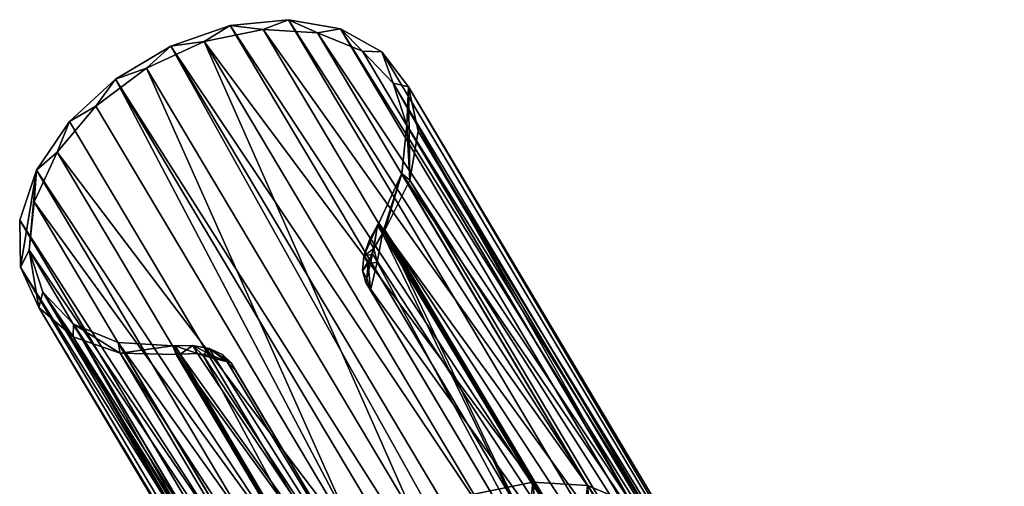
# Model space of a CAD drawing. Header units: millimetres. Extents: x -713 to 1341, y -408 to 116.
# Tile 8 of 107: x -713 to -587, y 56 to 116. Entities that reach past the tile are written whole.
import ezdxf

# ---------------------------------------------------------------- set-up
doc = ezdxf.new("R2010")
doc.units = ezdxf.units.MM
doc.header["$LTSCALE"] = 25.4
doc.layers.get('0').update_dxf_attribs({"true_color": 0xff5454})

# ---------------------------------------------------------------- blocks, each defined once
blk = doc.blocks.new('EYE-SUPER-6492-6498-6505.STL')
at = {"color": 0}
mesh = blk.add_polyface(dxfattribs=at)
corners = [(-710.17, 79.28, 158.38), (-711.39, 86.58, 151.02), (-712.51, 84.39, 152.42), (-709.67, 81.22, 156.88), (-705.8, 75.53, 164.22), (-705.76, 77.15, 162.75), (-699.79, 73.46, 169.4), (-700.05, 74.79, 168.04), (-693.09, 74.37, 172.23), (-692.68, 73.27, 173.46), (-692.78, 74.39, 172.38), (-692.14, 73.33, 173.7), (-666.38, 88.7, 173.69), (-666.84, 90.02, 172.21), (-667.01, 89.76, 172.36), (-663.92, 96.34, 168.01), (-666.07, 89.14, 173.45), (-662.86, 95.49, 169.37), (-663.28, 102.49, 162.72), (-663.06, 107.38, 158.35), (-661.83, 101.76, 164.19), (-710.47, 96.78, 142.16), (-712.61, 90.4, 146.84), (-710.76, 92.73, 145.72), (-707.83, 99.05, 141.52), (-706.27, 102.96, 138.79), (-702.9, 104.93, 138.82), (-700.39, 108.39, 137.02), (-696.45, 109.79, 137.89), (-693.35, 112.59, 137.02), (-689.1, 113.16, 138.81), (-685.77, 115.19, 138.78), (-681.58, 114.71, 141.51), (-678.34, 115.95, 142.14), (-674.63, 114.28, 145.7), (-671.7, 114.8, 146.82), (-668.92, 111.92, 150.99), (-666.46, 111.86, 152.39), (-665.01, 107.86, 156.85)]
mesh.append_faces([[corners[k] for k in face] for face in [(10, 9, 11), (12, 13, 14), (19, 17, 20), (2, 21, 22)]], dxfattribs={"vtx0": -1, "color": 0})
mesh.append_faces([[corners[k] for k in face] for face in [(0, 1, 2), (1, 0, 3), (3, 4, 5), (5, 6, 7), (7, 6, 8), (8, 9, 10), (13, 12, 15), (15, 17, 18), (21, 24, 25), (25, 26, 27), (27, 28, 29), (29, 30, 31), (31, 32, 33), (33, 34, 35), (35, 36, 37), (37, 38, 19)]], dxfattribs={"vtx0": -1, "vtx1": -1, "color": 0})
mesh.append_faces([[corners[k] for k in face] for face in [(18, 17, 19), (21, 2, 1)]], dxfattribs={"vtx0": -1, "vtx1": -1, "vtx2": -1, "color": 0})
mesh.append_faces([[corners[k] for k in face] for face in [(3, 0, 4), (5, 4, 6), (8, 6, 9), (15, 12, 16), (15, 16, 17), (21, 1, 23), (21, 23, 24), (25, 24, 26), (27, 26, 28), (29, 28, 30), (31, 30, 32), (33, 32, 34), (35, 34, 36), (37, 36, 38), (19, 38, 18)]], dxfattribs={"vtx0": -1, "vtx2": -1, "color": 0})
mesh = blk.add_polyface(dxfattribs=at)
corners = [(-685.77, 115.19, 138.78), (-603.61, -9.47, 5.45), (-611.05, -10.23, 2.08), (-678.34, 115.95, 142.14)]
mesh.append_faces([[corners[k] for k in face] for face in [(0, 1, 2), (1, 0, 3)]], dxfattribs={"vtx0": -1, "color": 0})
mesh = blk.add_polyface(dxfattribs=at)
corners = [(-678.34, 115.95, 142.14), (-596.98, -10.62, 10.12), (-603.61, -9.47, 5.45), (-671.7, 114.8, 146.82)]
mesh.append_faces([[corners[k] for k in face] for face in [(0, 1, 2), (1, 0, 3)]], dxfattribs={"vtx0": -1, "color": 0})
mesh = blk.add_polyface(dxfattribs=at)
corners = [(-693.35, 112.59, 137.02), (-611.05, -10.23, 2.08), (-618.62, -12.83, 0.32), (-685.77, 115.19, 138.78)]
mesh.append_faces([[corners[k] for k in face] for face in [(0, 1, 2), (1, 0, 3)]], dxfattribs={"vtx0": -1, "color": 0})
mesh = blk.add_polyface(dxfattribs=at)
corners = [(-647.21, 57.01, 78.63), (-689.1, 113.16, 138.81), (-654.73, 55.47, 75.93), (-681.58, 114.71, 141.51)]
mesh.append_faces([[corners[k] for k in face] for face in [(0, 1, 2), (1, 0, 3)]], dxfattribs={"vtx0": -1, "color": 0})
mesh = blk.add_polyface(dxfattribs=at)
corners = [(-640.25, 56.59, 82.82), (-681.58, 114.71, 141.51), (-647.21, 57.01, 78.63), (-674.63, 114.28, 145.7)]
mesh.append_faces([[corners[k] for k in face] for face in [(0, 1, 2), (1, 0, 3)]], dxfattribs={"vtx0": -1, "color": 0})
mesh = blk.add_polyface(dxfattribs=at)
corners = [(-634.54, 54.22, 88.11), (-674.63, 114.28, 145.7), (-640.25, 56.59, 82.82), (-668.92, 111.92, 150.99)]
mesh.append_faces([[corners[k] for k in face] for face in [(0, 1, 2), (1, 0, 3)]], dxfattribs={"vtx0": -1, "color": 0})
mesh = blk.add_polyface(dxfattribs=at)
corners = [(-671.7, 114.8, 146.82), (-591.73, -13.56, 15.69), (-596.98, -10.62, 10.12), (-666.46, 111.86, 152.39)]
mesh.append_faces([[corners[k] for k in face] for face in [(0, 1, 2), (1, 0, 3)]], dxfattribs={"vtx0": -1, "color": 0})
mesh = blk.add_polyface(dxfattribs=at)
corners = [(-662.08, 52.1, 75.01), (-689.1, 113.16, 138.81), (-696.45, 109.79, 137.89), (-654.73, 55.47, 75.93)]
mesh.append_faces([[corners[k] for k in face] for face in [(0, 1, 2), (1, 0, 3)]], dxfattribs={"vtx0": -1, "color": 0})
mesh = blk.add_polyface(dxfattribs=at)
corners = [(-622.25, -14.75, 0.1), (-700.39, 108.39, 137.02), (-693.35, 112.59, 137.02)]
mesh.append_faces([[corners[k] for k in face] for face in [(0, 1, 2)]], dxfattribs={"color": 0})
mesh = blk.add_polyface(dxfattribs=at)
corners = [(-618.62, -12.83, 0.32), (-622.25, -14.75, 0.1), (-693.35, 112.59, 137.02)]
mesh.append_faces([[corners[k] for k in face] for face in [(0, 1, 2)]], dxfattribs={"color": 0})
mesh = blk.add_polyface(dxfattribs=at)
corners = [(-665.01, 107.86, 156.85), (-634.54, 54.22, 88.11), (-630.63, 50.16, 93.97), (-668.92, 111.92, 150.99)]
mesh.append_faces([[corners[k] for k in face] for face in [(0, 1, 2), (1, 0, 3)]], dxfattribs={"vtx0": -1, "color": 0})
mesh = blk.add_polyface(dxfattribs=at)
corners = [(-591.73, -13.56, 15.69), (-663.06, 107.38, 158.35), (-588.34, -18.04, 21.66), (-666.46, 111.86, 152.39)]
mesh.append_faces([[corners[k] for k in face] for face in [(0, 1, 2), (1, 0, 3)]], dxfattribs={"vtx0": -1, "color": 0})
mesh = blk.add_polyface(dxfattribs=at)
corners = [(-668.53, 47.24, 75.94), (-696.45, 109.79, 137.89), (-702.9, 104.93, 138.82), (-662.08, 52.1, 75.01)]
mesh.append_faces([[corners[k] for k in face] for face in [(0, 1, 2), (1, 0, 3)]], dxfattribs={"vtx0": -1, "color": 0})
mesh = blk.add_polyface(dxfattribs=at)
corners = [(-700.39, 108.39, 137.02), (-631.54, -22.46, 2.09), (-706.27, 102.96, 138.79), (-625.66, -17.03, 0.33)]
mesh.append_faces([[corners[k] for k in face] for face in [(0, 1, 2), (1, 0, 3)]], dxfattribs={"vtx0": -1, "color": 0})
mesh = blk.add_polyface(dxfattribs=at)
corners = [(-622.25, -14.75, 0.1), (-625.66, -17.03, 0.33), (-700.39, 108.39, 137.02)]
mesh.append_faces([[corners[k] for k in face] for face in [(0, 1, 2)]], dxfattribs={"color": 0})
mesh = blk.add_polyface(dxfattribs=at)
corners = [(-663.28, 102.49, 162.72), (-630.63, 50.16, 93.97), (-628.91, 44.8, 99.84), (-665.01, 107.86, 156.85)]
mesh.append_faces([[corners[k] for k in face] for face in [(0, 1, 2), (1, 0, 3)]], dxfattribs={"vtx0": -1, "color": 0})
mesh = blk.add_polyface(dxfattribs=at)
corners = [(-588.34, -18.04, 21.66), (-661.83, 101.76, 164.19), (-587.1, -23.67, 27.49), (-663.06, 107.38, 158.35)]
mesh.append_faces([[corners[k] for k in face] for face in [(0, 1, 2), (1, 0, 3)]], dxfattribs={"vtx0": -1, "color": 0})
mesh = blk.add_polyface(dxfattribs=at)
corners = [(-668.53, 47.24, 75.94), (-707.83, 99.05, 141.52), (-673.46, 41.36, 78.64), (-702.9, 104.93, 138.82)]
mesh.append_faces([[corners[k] for k in face] for face in [(0, 1, 2), (1, 0, 3)]], dxfattribs={"vtx0": -1, "color": 0})
mesh = blk.add_polyface(dxfattribs=at)
corners = [(-710.47, 96.78, 142.16), (-631.54, -22.46, 2.09), (-635.74, -28.64, 5.47), (-706.27, 102.96, 138.79)]
mesh.append_faces([[corners[k] for k in face] for face in [(0, 1, 2), (1, 0, 3)]], dxfattribs={"vtx0": -1, "color": 0})
mesh = blk.add_polyface(dxfattribs=at)
corners = [(-663.92, 96.34, 168.01), (-628.91, 44.8, 99.84), (-629.54, 38.65, 105.13), (-663.28, 102.49, 162.72)]
mesh.append_faces([[corners[k] for k in face] for face in [(0, 1, 2), (1, 0, 3)]], dxfattribs={"vtx0": -1, "color": 0})
mesh = blk.add_polyface(dxfattribs=at)
corners = [(-587.1, -23.67, 27.49), (-662.86, 95.49, 169.37), (-588.14, -29.93, 32.68), (-661.83, 101.76, 164.19)]
mesh.append_faces([[corners[k] for k in face] for face in [(0, 1, 2), (1, 0, 3)]], dxfattribs={"vtx0": -1, "color": 0})
mesh = blk.add_polyface(dxfattribs=at)
corners = [(-673.46, 41.36, 78.64), (-710.76, 92.73, 145.72), (-676.38, 35.03, 82.84), (-707.83, 99.05, 141.52)]
mesh.append_faces([[corners[k] for k in face] for face in [(0, 1, 2), (1, 0, 3)]], dxfattribs={"vtx0": -1, "color": 0})
mesh = blk.add_polyface(dxfattribs=at)
corners = [(-712.61, 90.4, 146.84), (-635.74, -28.64, 5.47), (-637.88, -35.02, 10.15), (-710.47, 96.78, 142.16)]
mesh.append_faces([[corners[k] for k in face] for face in [(0, 1, 2), (1, 0, 3)]], dxfattribs={"vtx0": -1, "color": 0})
mesh = blk.add_polyface(dxfattribs=at)
corners = [(-666.84, 90.02, 172.21), (-629.54, 38.65, 105.13), (-632.47, 32.33, 109.34), (-663.92, 96.34, 168.01)]
mesh.append_faces([[corners[k] for k in face] for face in [(0, 1, 2), (1, 0, 3)]], dxfattribs={"vtx0": -1, "color": 0})
mesh = blk.add_polyface(dxfattribs=at)
corners = [(-588.14, -29.93, 32.68), (-666.07, 89.14, 173.45), (-591.34, -36.28, 36.75), (-662.86, 95.49, 169.37)]
mesh.append_faces([[corners[k] for k in face] for face in [(0, 1, 2), (1, 0, 3)]], dxfattribs={"vtx0": -1, "color": 0})
mesh = blk.add_polyface(dxfattribs=at)
corners = [(-676.38, 35.03, 82.84), (-711.39, 86.58, 151.02), (-677.01, 28.89, 88.14), (-710.76, 92.73, 145.72)]
mesh.append_faces([[corners[k] for k in face] for face in [(0, 1, 2), (1, 0, 3)]], dxfattribs={"vtx0": -1, "color": 0})
mesh = blk.add_polyface(dxfattribs=at)
corners = [(-712.51, 84.39, 152.42), (-637.88, -35.02, 10.15), (-637.78, -41.03, 15.72), (-712.61, 90.4, 146.84)]
mesh.append_faces([[corners[k] for k in face] for face in [(0, 1, 2), (1, 0, 3)]], dxfattribs={"vtx0": -1, "color": 0})
mesh = blk.add_polyface(dxfattribs=at)
corners = [(-667.01, 89.76, 172.36), (-668.76, 85.8, 172.9), (-668.08, 87.82, 173)]
mesh.append_faces([[corners[k] for k in face] for face in [(0, 1, 2)]], dxfattribs={"color": 0})
mesh = blk.add_polyface(dxfattribs=at)
corners = [(-667.01, 89.76, 172.36), (-667.63, 86.06, 171.76), (-668.76, 85.8, 172.9)]
mesh.append_faces([[corners[k] for k in face] for face in [(0, 1, 2)]], dxfattribs={"color": 0})
mesh = blk.add_polyface(dxfattribs=at)
corners = [(-667.48, 86.81, 174.26), (-667.01, 89.76, 172.36), (-668.08, 87.82, 173), (-666.38, 88.7, 173.69)]
mesh.append_faces([[corners[k] for k in face] for face in [(0, 1, 2), (1, 0, 3)]], dxfattribs={"vtx0": -1, "color": 0})
mesh = blk.add_polyface(dxfattribs=at)
corners = [(-667.01, 89.76, 172.36), (-632.47, 32.33, 109.34), (-667.63, 86.06, 171.76)]
mesh.append_faces([[corners[k] for k in face] for face in [(0, 1, 2)]], dxfattribs={"color": 0})
mesh = blk.add_polyface(dxfattribs=at)
corners = [(-666.84, 90.02, 172.21), (-632.47, 32.33, 109.34), (-667.01, 89.76, 172.36)]
mesh.append_faces([[corners[k] for k in face] for face in [(0, 1, 2)]], dxfattribs={"color": 0})
mesh = blk.add_polyface(dxfattribs=at)
corners = [(-666.07, 89.14, 173.45), (-666.38, 88.7, 173.69), (-639.88, 34.46, 120.89)]
mesh.append_faces([[corners[k] for k in face] for face in [(0, 1, 2)]], dxfattribs={"color": 0})
mesh = blk.add_polyface(dxfattribs=at)
corners = [(-666.07, 89.14, 173.45), (-639.88, 34.46, 120.89), (-591.34, -36.28, 36.75)]
mesh.append_faces([[corners[k] for k in face] for face in [(0, 1, 2)]], dxfattribs={"color": 0})
mesh = blk.add_polyface(dxfattribs=at)
corners = [(-666.38, 88.7, 173.69), (-667.48, 86.81, 174.26), (-667.04, 85.05, 173.01)]
mesh.append_faces([[corners[k] for k in face] for face in [(0, 1, 2)]], dxfattribs={"color": 0})
mesh = blk.add_polyface(dxfattribs=at)
corners = [(-666.38, 88.7, 173.69), (-667.04, 85.05, 173.01), (-639.88, 34.46, 120.89)]
mesh.append_faces([[corners[k] for k in face] for face in [(0, 1, 2)]], dxfattribs={"color": 0})
mesh = blk.add_polyface(dxfattribs=at)
corners = [(-667.48, 86.81, 174.26), (-668.76, 85.8, 172.9), (-668.18, 84.82, 174.11), (-668.08, 87.82, 173)]
mesh.append_faces([[corners[k] for k in face] for face in [(0, 1, 2), (1, 0, 3)]], dxfattribs={"vtx0": -1, "color": 0})
mesh = blk.add_polyface(dxfattribs=at)
corners = [(-667.48, 86.81, 174.26), (-668.18, 84.82, 174.11), (-667.04, 85.05, 173.01)]
mesh.append_faces([[corners[k] for k in face] for face in [(0, 1, 2)]], dxfattribs={"color": 0})
mesh = blk.add_polyface(dxfattribs=at)
corners = [(-677.01, 28.89, 88.14), (-709.67, 81.22, 156.88), (-675.29, 23.52, 94), (-711.39, 86.58, 151.02)]
mesh.append_faces([[corners[k] for k in face] for face in [(0, 1, 2), (1, 0, 3)]], dxfattribs={"vtx0": -1, "color": 0})
mesh = blk.add_polyface(dxfattribs=at)
corners = [(-667.63, 86.06, 171.76), (-668.47, 82.44, 170.96), (-668.91, 83.93, 172.15)]
mesh.append_faces([[corners[k] for k in face] for face in [(0, 1, 2)]], dxfattribs={"color": 0})
mesh = blk.add_polyface(dxfattribs=at)
corners = [(-667.63, 86.06, 171.76), (-668.91, 83.93, 172.15), (-668.76, 85.8, 172.9)]
mesh.append_faces([[corners[k] for k in face] for face in [(0, 1, 2)]], dxfattribs={"color": 0})
mesh = blk.add_polyface(dxfattribs=at)
corners = [(-668.18, 84.82, 174.11), (-668.91, 83.93, 172.15), (-668.34, 82.98, 173.34), (-668.76, 85.8, 172.9)]
mesh.append_faces([[corners[k] for k in face] for face in [(0, 1, 2), (1, 0, 3)]], dxfattribs={"vtx0": -1, "color": 0})
mesh = blk.add_polyface(dxfattribs=at)
corners = [(-667.63, 86.06, 171.76), (-632.47, 32.33, 109.34), (-668.47, 82.44, 170.96)]
mesh.append_faces([[corners[k] for k in face] for face in [(0, 1, 2)]], dxfattribs={"color": 0})
mesh = blk.add_polyface(dxfattribs=at)
corners = [(-710.17, 79.28, 158.38), (-637.78, -41.03, 15.72), (-635.44, -46.14, 21.69), (-712.51, 84.39, 152.42)]
mesh.append_faces([[corners[k] for k in face] for face in [(0, 1, 2), (1, 0, 3)]], dxfattribs={"vtx0": -1, "color": 0})
mesh = blk.add_polyface(dxfattribs=at)
corners = [(-668.18, 84.82, 174.11), (-668.34, 82.98, 173.34), (-667.9, 81.49, 172.15)]
mesh.append_faces([[corners[k] for k in face] for face in [(0, 1, 2)]], dxfattribs={"color": 0})
mesh = blk.add_polyface(dxfattribs=at)
corners = [(-667.04, 85.05, 173.01), (-668.18, 84.82, 174.11), (-667.9, 81.49, 172.15)]
mesh.append_faces([[corners[k] for k in face] for face in [(0, 1, 2)]], dxfattribs={"color": 0})
mesh = blk.add_polyface(dxfattribs=at)
corners = [(-667.04, 85.05, 173.01), (-667.9, 81.49, 172.15), (-639.88, 34.46, 120.89)]
mesh.append_faces([[corners[k] for k in face] for face in [(0, 1, 2)]], dxfattribs={"color": 0})
mesh = blk.add_polyface(dxfattribs=at)
corners = [(-668.34, 82.98, 173.34), (-668.47, 82.44, 170.96), (-667.9, 81.49, 172.15), (-668.91, 83.93, 172.15)]
mesh.append_faces([[corners[k] for k in face] for face in [(0, 1, 2), (1, 0, 3)]], dxfattribs={"vtx0": -1, "color": 0})
mesh = blk.add_polyface(dxfattribs=at)
corners = [(-668.47, 82.44, 170.96), (-632.47, 32.33, 109.34), (-640.45, 35.41, 119.7)]
mesh.append_faces([[corners[k] for k in face] for face in [(0, 1, 2)]], dxfattribs={"color": 0})
mesh = blk.add_polyface(dxfattribs=at)
corners = [(-667.9, 81.49, 172.15), (-640.45, 35.41, 119.7), (-639.88, 34.46, 120.89), (-668.47, 82.44, 170.96)]
mesh.append_faces([[corners[k] for k in face] for face in [(0, 1, 2), (1, 0, 3)]], dxfattribs={"vtx0": -1, "color": 0})
mesh = blk.add_polyface(dxfattribs=at)
corners = [(-675.29, 23.52, 94), (-705.76, 77.15, 162.75), (-671.38, 19.46, 99.87), (-709.67, 81.22, 156.88)]
mesh.append_faces([[corners[k] for k in face] for face in [(0, 1, 2), (1, 0, 3)]], dxfattribs={"vtx0": -1, "color": 0})
mesh = blk.add_polyface(dxfattribs=at)
corners = [(-705.8, 75.53, 164.22), (-635.44, -46.14, 21.69), (-631.07, -49.89, 27.52), (-710.17, 79.28, 158.38)]
mesh.append_faces([[corners[k] for k in face] for face in [(0, 1, 2), (1, 0, 3)]], dxfattribs={"vtx0": -1, "color": 0})
mesh = blk.add_polyface(dxfattribs=at)
corners = [(-705.76, 77.15, 162.75), (-665.67, 17.1, 105.16), (-671.38, 19.46, 99.87), (-700.05, 74.79, 168.04)]
mesh.append_faces([[corners[k] for k in face] for face in [(0, 1, 2), (1, 0, 3)]], dxfattribs={"vtx0": -1, "color": 0})
mesh = blk.add_polyface(dxfattribs=at)
corners = [(-625.07, -51.96, 32.7), (-705.8, 75.53, 164.22), (-631.07, -49.89, 27.52), (-699.79, 73.46, 169.4)]
mesh.append_faces([[corners[k] for k in face] for face in [(0, 1, 2), (1, 0, 3)]], dxfattribs={"vtx0": -1, "color": 0})
mesh = blk.add_polyface(dxfattribs=at)
corners = [(-700.05, 74.79, 168.04), (-658.72, 16.67, 109.35), (-665.67, 17.1, 105.16), (-693.09, 74.37, 172.23)]
mesh.append_faces([[corners[k] for k in face] for face in [(0, 1, 2), (1, 0, 3)]], dxfattribs={"vtx0": -1, "color": 0})
mesh = blk.add_polyface(dxfattribs=at)
corners = [(-692.78, 74.39, 172.38), (-658.72, 16.67, 109.35), (-693.09, 74.37, 172.23)]
mesh.append_faces([[corners[k] for k in face] for face in [(0, 1, 2)]], dxfattribs={"color": 0})
mesh = blk.add_polyface(dxfattribs=at)
corners = [(-690.56, 74.41, 173.02), (-689.23, 73.17, 171.78), (-692.78, 74.39, 172.38)]
mesh.append_faces([[corners[k] for k in face] for face in [(0, 1, 2)]], dxfattribs={"color": 0})
mesh = blk.add_polyface(dxfattribs=at)
corners = [(-692.14, 73.33, 173.7), (-690.56, 74.41, 173.02), (-692.78, 74.39, 172.38), (-689.96, 73.4, 174.27)]
mesh.append_faces([[corners[k] for k in face] for face in [(0, 1, 2), (1, 0, 3)]], dxfattribs={"vtx0": -1, "color": 0})
mesh = blk.add_polyface(dxfattribs=at)
corners = [(-692.78, 74.39, 172.38), (-689.23, 73.17, 171.78), (-658.72, 16.67, 109.35)]
mesh.append_faces([[corners[k] for k in face] for face in [(0, 1, 2)]], dxfattribs={"color": 0})
mesh = blk.add_polyface(dxfattribs=at)
corners = [(-690.56, 74.41, 173.02), (-688.46, 74.05, 172.91), (-689.23, 73.17, 171.78)]
mesh.append_faces([[corners[k] for k in face] for face in [(0, 1, 2)]], dxfattribs={"color": 0})
mesh = blk.add_polyface(dxfattribs=at)
corners = [(-690.56, 74.41, 173.02), (-687.87, 73.08, 174.12), (-688.46, 74.05, 172.91), (-689.96, 73.4, 174.27)]
mesh.append_faces([[corners[k] for k in face] for face in [(0, 1, 2), (1, 0, 3)]], dxfattribs={"vtx0": -1, "color": 0})
mesh = blk.add_polyface(dxfattribs=at)
corners = [(-688.46, 74.05, 172.91), (-685.65, 72.2, 170.98), (-689.23, 73.17, 171.78)]
mesh.append_faces([[corners[k] for k in face] for face in [(0, 1, 2)]], dxfattribs={"color": 0})
mesh = blk.add_polyface(dxfattribs=at)
corners = [(-688.46, 74.05, 172.91), (-686.74, 73.3, 172.17), (-685.65, 72.2, 170.98)]
mesh.append_faces([[corners[k] for k in face] for face in [(0, 1, 2)]], dxfattribs={"color": 0})
mesh = blk.add_polyface(dxfattribs=at)
corners = [(-688.46, 74.05, 172.91), (-686.17, 72.34, 173.35), (-686.74, 73.3, 172.17), (-687.87, 73.08, 174.12)]
mesh.append_faces([[corners[k] for k in face] for face in [(0, 1, 2), (1, 0, 3)]], dxfattribs={"vtx0": -1, "color": 0})
mesh = blk.add_polyface(dxfattribs=at)
corners = [(-617.95, -52.15, 36.77), (-699.79, 73.46, 169.4), (-625.07, -51.96, 32.7), (-692.68, 73.27, 173.46)]
mesh.append_faces([[corners[k] for k in face] for face in [(0, 1, 2), (1, 0, 3)]], dxfattribs={"vtx0": -1, "color": 0})
mesh = blk.add_polyface(dxfattribs=at)
corners = [(-692.14, 73.33, 173.7), (-692.68, 73.27, 173.46), (-657.06, 24.21, 120.9)]
mesh.append_faces([[corners[k] for k in face] for face in [(0, 1, 2)]], dxfattribs={"color": 0})
mesh = blk.add_polyface(dxfattribs=at)
corners = [(-692.68, 73.27, 173.46), (-617.95, -52.15, 36.77), (-657.06, 24.21, 120.9)]
mesh.append_faces([[corners[k] for k in face] for face in [(0, 1, 2)]], dxfattribs={"color": 0})
mesh = blk.add_polyface(dxfattribs=at)
corners = [(-689.96, 73.4, 174.27), (-692.14, 73.33, 173.7), (-657.06, 24.21, 120.9)]
mesh.append_faces([[corners[k] for k in face] for face in [(0, 1, 2)]], dxfattribs={"color": 0})
mesh = blk.add_polyface(dxfattribs=at)
corners = [(-689.96, 73.4, 174.27), (-657.06, 24.21, 120.9), (-687.87, 73.08, 174.12)]
mesh.append_faces([[corners[k] for k in face] for face in [(0, 1, 2)]], dxfattribs={"color": 0})
mesh = blk.add_polyface(dxfattribs=at)
corners = [(-689.23, 73.17, 171.78), (-685.65, 72.2, 170.98), (-657.62, 25.16, 119.72)]
mesh.append_faces([[corners[k] for k in face] for face in [(0, 1, 2)]], dxfattribs={"color": 0})
mesh = blk.add_polyface(dxfattribs=at)
corners = [(-689.23, 73.17, 171.78), (-657.62, 25.16, 119.72), (-658.72, 16.67, 109.35)]
mesh.append_faces([[corners[k] for k in face] for face in [(0, 1, 2)]], dxfattribs={"color": 0})
mesh = blk.add_polyface(dxfattribs=at)
corners = [(-687.87, 73.08, 174.12), (-657.06, 24.21, 120.9), (-686.17, 72.34, 173.35)]
mesh.append_faces([[corners[k] for k in face] for face in [(0, 1, 2)]], dxfattribs={"color": 0})
mesh = blk.add_polyface(dxfattribs=at)
corners = [(-685.65, 72.2, 170.98), (-686.17, 72.34, 173.35), (-685.08, 71.25, 172.16), (-686.74, 73.3, 172.17)]
mesh.append_faces([[corners[k] for k in face] for face in [(0, 1, 2), (1, 0, 3)]], dxfattribs={"vtx0": -1, "color": 0})
mesh = blk.add_polyface(dxfattribs=at)
corners = [(-686.17, 72.34, 173.35), (-657.06, 24.21, 120.9), (-685.08, 71.25, 172.16)]
mesh.append_faces([[corners[k] for k in face] for face in [(0, 1, 2)]], dxfattribs={"color": 0})
mesh = blk.add_polyface(dxfattribs=at)
corners = [(-657.62, 25.16, 119.72), (-685.08, 71.25, 172.16), (-657.06, 24.21, 120.9), (-685.65, 72.2, 170.98)]
mesh.append_faces([[corners[k] for k in face] for face in [(0, 1, 2), (1, 0, 3)]], dxfattribs={"vtx0": -1, "color": 0})
mesh = blk.add_polyface(dxfattribs=at)
corners = [(-675.29, 23.52, 94), (-676.38, 35.03, 82.84), (-677.01, 28.89, 88.14), (-673.46, 41.36, 78.64), (-671.38, 19.46, 99.87), (-668.53, 47.24, 75.94), (-665.67, 17.1, 105.16), (-662.08, 52.1, 75.01), (-658.72, 16.67, 109.35), (-654.73, 55.47, 75.93), (-651.2, 18.22, 112.04), (-647.21, 57.01, 78.63), (-643.85, 21.59, 112.97), (-640.25, 56.59, 82.82), (-637.4, 26.45, 112.04), (-634.54, 54.22, 88.11), (-632.47, 32.33, 109.34), (-630.63, 50.16, 93.97), (-629.54, 38.65, 105.13), (-628.91, 44.8, 99.84)]
mesh.append_faces([[corners[k] for k in face] for face in [(0, 1, 2), (17, 18, 19)]], dxfattribs={"vtx0": -1, "color": 0})
mesh.append_faces([[corners[k] for k in face] for face in [(1, 0, 3), (3, 4, 5), (5, 6, 7), (7, 8, 9), (9, 10, 11), (11, 12, 13), (13, 14, 15), (15, 16, 17)]], dxfattribs={"vtx0": -1, "vtx1": -1, "color": 0})
mesh.append_faces([[corners[k] for k in face] for face in [(3, 0, 4), (5, 4, 6), (7, 6, 8), (9, 8, 10), (11, 10, 12), (13, 12, 14), (15, 14, 16), (17, 16, 18)]], dxfattribs={"vtx0": -1, "vtx2": -1, "color": 0})

msp = doc.modelspace()

# ---------------------------------------------------------------- block references
at = {"color": 250, "true_color": 0x262626}
msp.add_blockref('EYE-SUPER-6492-6498-6505.STL', (0, 0), dxfattribs=at)

doc.saveas('drawing.dxf')
